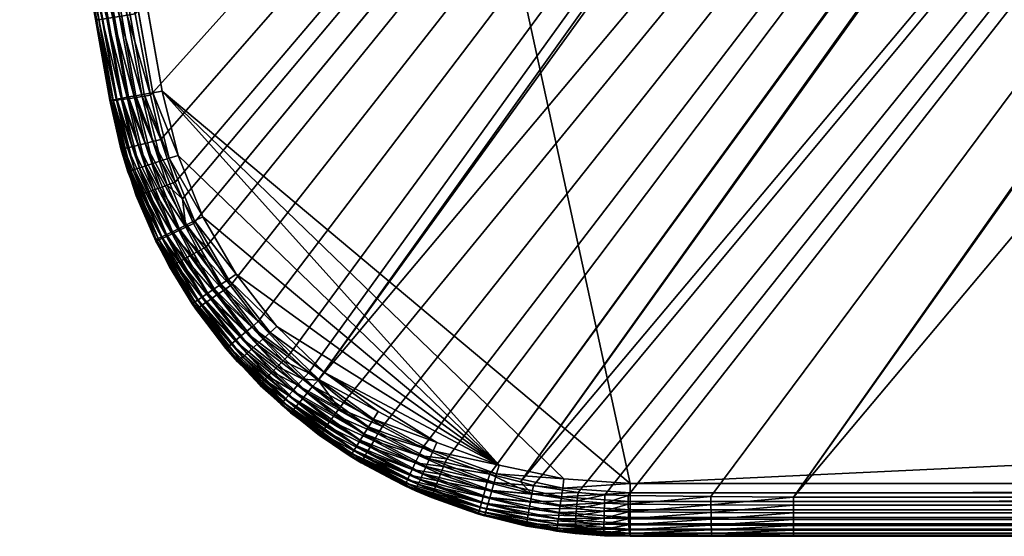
# Model space of a CAD drawing. Header units: inches. Extents: x 1625 to 3425, y -279 to 971.
# Tile 121 of 256: x 3018 to 3056, y -279 to -259. Entities that reach past the tile are written whole.
import ezdxf

# ---------------------------------------------------------------- set-up
doc = ezdxf.new("R2010")
doc.units = ezdxf.units.IN
doc.header["$MEASUREMENT"] = 0
doc.layers.get('0').update_dxf_attribs({"true_color": 0x1c1cb1})

msp = doc.modelspace()

# ---------------------------------------------------------------- meshes
at = {"color": 194, "true_color": 0x551cb1}
mesh = msp.add_polyface(dxfattribs=at)
corners = [(3424.683, -258.996, 1652.25), (3424.683, -251.632, 1649.785), (3424.683, -16.996, 1652.25), (3424.683, -16.996, 1649.785), (3424.683, 225.004, 1652.25), (3422.683, -258.996, 1654.25), (2960.551, 95.051, 1654.25), (2961.876, 88.716, 1654.25), (3041.465, -276.996, 1654.25), (3061.081, 106.208, 1624.25), (3321.949, -176.262, 1624.25), (3110.887, -176.262, 1624.25), (3321.949, -189.393, 1625.116), (3110.887, -191.936, 1625.486), (3110.887, -186.683, 1624.794), (3321.949, -184.973, 1624.678), (3110.887, -184.975, 1624.661), (3321.948, -182.841, 1624.467), (3110.887, -181.401, 1624.382), (3104.412, -181.402, 1624.592), (3104.438, -186.684, 1625.004), (3341.554, -182.872, 1626.414), (3341.53, -182.896, 1626.412), (3341.531, -182.841, 1626.407), (3341.583, -182.841, 1626.419), (3341.573, -176.262, 1626.194), (3347.831, -176.262, 1627.657), (3334.965, -189.393, 1625.974), (3328.471, -189.393, 1625.331), (3328.514, -182.841, 1624.683), (3335.051, -182.841, 1625.331), (3335.144, -189.392, 1626), (3339.305, -176.262, 1625.818), (3328.528, -176.262, 1624.467), (3330.66, -176.262, 1624.678), (3335.079, -176.262, 1625.116), (3424.656, -251.632, 1649.459), (3424.683, 225.004, 1649.785), (3424.653, -258.996, 1652.597)]
mesh.append_faces([[corners[k] for k in face] for face in [(0, 1, 2), (2, 1, 3), (2, 3, 4), (5, 6, 7), (8, 5, 7), (9, 10, 11), (12, 13, 14), (12, 14, 15), (15, 14, 16), (15, 16, 17), (17, 16, 18), (17, 18, 10), (10, 18, 11), (18, 19, 11), (16, 14, 20), (20, 14, 13), (16, 19, 18), (21, 22, 23), (21, 23, 24), (24, 23, 25), (24, 25, 26), (27, 28, 29), (27, 29, 30), (28, 12, 15), (28, 15, 29), (29, 15, 17), (29, 17, 10), (31, 27, 22), (22, 27, 30), (22, 30, 23), (23, 30, 32), (23, 32, 25), (10, 33, 29), (29, 33, 34), (29, 34, 30), (30, 34, 35), (30, 35, 32), (3, 1, 36), (36, 37, 3), (0, 2, 38), (38, 2, 4)]], dxfattribs={"color": 194})
mesh = msp.add_polyface(dxfattribs=at)
corners = [(3021.769, -262.469, 1652.25), (2959.907, 88.369, 1652.25), (2959.907, 88.369, 1649.785), (3020.696, -256.384, 1649.785), (3041.465, -276.996, 1654.25), (2961.876, 88.716, 1654.25), (3023.739, -262.122, 1654.25), (3022.156, -256.126, 1647.853), (3035.592, 101.714, 1627.657), (3085.399, -180.756, 1627.657), (3091.614, -186.245, 1626.634), (3024.24, -265.572, 1648.052), (3023.695, -263.95, 1648.014), (3023.301, -262.276, 1647.96), (3022.727, -259.196, 1647.875), (3086.129, -181.401, 1627.537), (3091.641, -186.269, 1626.632), (3027.386, -270.853, 1648.107), (3026.335, -269.49, 1648.1), (3025.408, -268.025, 1648.088), (3024.934, -267.137, 1648.077), (3024.521, -266.204, 1648.062), (2961.367, 88.626, 1647.853), (3021.853, -256.18, 1647.963), (2961.063, 88.572, 1647.963), (3021.571, -256.23, 1648.122), (2960.782, 88.523, 1648.122), (3021.319, -256.274, 1648.325), (2960.53, 88.478, 1648.325), (3021.103, -256.312, 1648.567), (2960.313, 88.44, 1648.567), (3020.928, -256.343, 1648.842), (2960.139, 88.41, 1648.842), (3020.801, -256.365, 1649.142), (2960.011, 88.387, 1649.142), (3020.722, -256.379, 1649.459), (2959.933, 88.373, 1649.459), (2961.534, 88.656, 1654.219), (3023.396, -262.182, 1654.219), (2961.203, 88.597, 1654.129), (3023.065, -262.241, 1654.129), (2960.892, 88.542, 1653.982), (3022.754, -262.295, 1653.982), (2960.61, 88.493, 1653.782), (3022.472, -262.345, 1653.782), (2960.368, 88.45, 1653.535), (3022.23, -262.388, 1653.535), (2960.17, 88.415, 1653.25), (3022.033, -262.422, 1653.25), (2960.026, 88.389, 1652.934), (3021.887, -262.448, 1652.934), (2959.937, 88.374, 1652.597), (3021.799, -262.464, 1652.597)]
mesh.append_faces([[corners[k] for k in face] for face in [(0, 1, 2), (2, 3, 0), (4, 5, 6), (7, 8, 9), (10, 11, 12), (12, 13, 10), (10, 13, 14), (15, 14, 7), (16, 17, 18), (18, 19, 16), (16, 19, 20), (10, 20, 21), (10, 21, 11), (22, 7, 23), (24, 23, 25), (26, 25, 27), (28, 27, 29), (30, 29, 31), (32, 31, 33), (34, 33, 35), (36, 35, 3), (36, 3, 2), (6, 5, 37), (6, 37, 38), (38, 37, 39), (38, 39, 40), (40, 39, 41), (40, 41, 42), (42, 41, 43), (42, 43, 44), (44, 43, 45), (44, 45, 46), (46, 45, 47), (46, 47, 48), (48, 47, 49), (48, 49, 50), (50, 49, 51), (50, 51, 52), (52, 51, 1), (52, 1, 0)]], dxfattribs={"color": 194})
mesh = msp.add_polyface(dxfattribs=at)
corners = [(3397.319, -277.514, 1647.853), (3110.887, -202.144, 1627.657), (3321.949, -202.144, 1627.657), (3321.948, -195.887, 1626.194), (3110.887, -197.145, 1626.455), (3321.949, -193.619, 1625.818), (3110.887, -193.621, 1625.799), (3321.949, -189.393, 1625.116), (3110.887, -191.936, 1625.486), (3104.614, -197.145, 1626.667), (3104.545, -197.09, 1626.656), (3104.484, -191.936, 1625.694), (3098.292, -191.936, 1626.31), (3098.103, -191.78, 1626.3), (3098.017, -186.684, 1625.631), (3097.963, -191.664, 1626.292), (3104.438, -186.684, 1625.004), (3104.403, -196.977, 1626.634), (3047.644, -277.514, 1647.853), (3091.614, -186.245, 1626.634), (3022.727, -259.196, 1647.875), (3086.129, -181.401, 1627.537), (3022.156, -256.126, 1647.853), (3085.399, -180.756, 1627.657), (3091.641, -186.269, 1626.632), (3029.647, -273.081, 1648.111), (3029.29, -272.795, 1648.111), (3028.557, -272.113, 1648.11), (3027.386, -270.853, 1648.107), (3024.934, -267.137, 1648.077), (3034.521, -276.053, 1648.095), (3033.597, -275.643, 1648.101), (3032.082, -274.831, 1648.107), (3092.126, -186.683, 1626.606), (3030.645, -273.882, 1648.11), (3036.149, -276.639, 1648.079), (3037.308, -276.937, 1648.062), (3328.4, -195.887, 1626.407)]
mesh.append_faces([[corners[k] for k in face] for face in [(0, 1, 2), (2, 1, 3), (3, 1, 4), (3, 4, 5), (5, 4, 6), (5, 6, 7), (6, 8, 7), (9, 10, 11), (12, 13, 14), (14, 13, 15), (12, 16, 11), (12, 11, 17), (17, 11, 10), (16, 8, 11), (11, 8, 6), (11, 6, 9), (9, 6, 4), (9, 4, 1), (17, 10, 18), (18, 10, 9), (18, 9, 1), (19, 20, 21), (21, 22, 23), (24, 25, 26), (26, 27, 24), (24, 27, 28), (24, 29, 19), (30, 31, 15), (15, 31, 32), (24, 33, 25), (25, 33, 15), (25, 15, 34), (34, 15, 32), (30, 15, 35), (35, 15, 13), (35, 13, 36), (36, 13, 12), (36, 12, 17), (37, 2, 3), (3, 5, 37)]], dxfattribs={"color": 194})
mesh = msp.add_polyface(dxfattribs=at)
corners = [(3041.465, -278.996, 1652.25), (3044.56, -278.996, 1649.815), (3047.644, -278.996, 1649.785), (3114.109, -278.996, 1652.25), (3114.109, -278.996, 1649.785), (3186.752, -278.996, 1652.25), (3186.752, -278.996, 1649.785), (3047.644, -277.514, 1647.853), (3044.522, -277.484, 1647.875), (3104.403, -196.977, 1626.634), (3041.389, -277.454, 1647.96), (3040.504, -277.424, 1647.99), (3039.494, -277.337, 1648.018), (3037.808, -277.066, 1648.055), (3037.308, -276.937, 1648.062), (3047.644, -278.97, 1649.459), (3041.465, -278.996, 1649.905), (3044.553, -278.969, 1649.485), (3041.452, -278.969, 1649.572), (3044.547, -278.888, 1649.165), (3041.439, -278.885, 1649.248), (3044.542, -278.755, 1648.862), (3041.427, -278.749, 1648.943), (3044.536, -278.574, 1648.585), (3041.417, -278.564, 1648.664), (3044.531, -278.35, 1648.342), (3041.407, -278.335, 1648.421), (3044.527, -278.088, 1648.139), (3047.644, -278.89, 1649.142), (3047.644, -278.76, 1648.842), (3047.644, -278.583, 1648.567), (3047.644, -278.363, 1648.325), (3047.644, -278.108, 1648.122), (3047.644, -277.821, 1647.963), (3044.524, -277.797, 1647.982), (3404.683, -277.344, 1654.219), (3041.465, -277.344, 1654.219), (3041.465, -277.68, 1654.129), (3404.683, -277.68, 1654.129), (3041.465, -277.996, 1653.982), (3404.683, -277.996, 1653.982), (3041.465, -278.282, 1653.782), (3404.683, -278.876, 1652.934), (3041.465, -278.876, 1652.934), (3041.465, -278.966, 1652.597)]
mesh.append_faces([[corners[k] for k in face] for face in [(0, 1, 2), (0, 2, 3), (3, 2, 4), (3, 4, 5), (5, 4, 6), (7, 8, 9), (9, 8, 10), (9, 10, 11), (11, 12, 9), (9, 12, 13), (9, 13, 14), (4, 2, 15), (15, 6, 4), (1, 16, 17), (17, 18, 19), (19, 20, 21), (21, 22, 23), (23, 24, 25), (25, 26, 27), (2, 1, 15), (15, 1, 17), (15, 17, 28), (28, 17, 19), (28, 19, 29), (29, 19, 21), (29, 21, 30), (30, 21, 23), (30, 23, 31), (31, 23, 25), (31, 25, 32), (32, 25, 27), (32, 27, 33), (33, 27, 34), (33, 34, 7), (7, 34, 8), (35, 36, 37), (38, 37, 39), (40, 39, 41), (42, 43, 44), (0, 3, 44), (44, 3, 5)]], dxfattribs={"color": 194})
mesh = msp.add_polyface(dxfattribs=at)
corners = [(3186.752, -278.996, 1652.25), (3186.752, -278.996, 1649.785), (3259.396, -278.996, 1652.25), (3259.396, -278.996, 1649.785), (3332.04, -278.996, 1652.25), (3332.04, -278.996, 1649.785), (3404.683, -278.996, 1652.25), (3404.683, -276.996, 1654.25), (3422.683, -258.996, 1654.25), (3041.465, -276.996, 1654.25), (3047.644, -277.514, 1647.853), (3110.887, -202.144, 1627.657), (3397.319, -277.514, 1647.853), (3321.949, -202.144, 1627.657), (3401.031, -277.477, 1647.88), (3397.319, -277.821, 1647.963), (3397.319, -278.996, 1649.785), (3397.319, -278.97, 1649.459), (3047.644, -277.821, 1647.963), (3397.319, -278.108, 1648.122), (3047.644, -278.108, 1648.122), (3397.319, -278.363, 1648.325), (3047.644, -278.363, 1648.325), (3397.319, -278.583, 1648.567), (3047.644, -278.583, 1648.567), (3397.319, -278.76, 1648.842), (3047.644, -278.76, 1648.842), (3397.319, -278.89, 1649.142), (3047.644, -278.89, 1649.142), (3047.644, -278.97, 1649.459), (3041.465, -277.344, 1654.219), (3404.683, -277.344, 1654.219), (3041.465, -277.68, 1654.129), (3404.683, -277.68, 1654.129), (3041.465, -277.996, 1653.982), (3404.683, -277.996, 1653.982), (3041.465, -278.282, 1653.782), (3404.683, -278.282, 1653.782), (3041.465, -278.529, 1653.535), (3404.683, -278.529, 1653.535), (3041.465, -278.728, 1653.25), (3404.683, -278.728, 1653.25), (3041.465, -278.876, 1652.934), (3404.683, -278.876, 1652.934), (3041.465, -278.966, 1652.597), (3404.683, -278.966, 1652.597)]
mesh.append_faces([[corners[k] for k in face] for face in [(0, 1, 2), (2, 1, 3), (2, 3, 4), (4, 3, 5), (4, 5, 6), (7, 8, 9), (10, 11, 12), (12, 13, 14), (10, 12, 15), (16, 5, 17), (17, 5, 3), (17, 3, 1), (10, 15, 18), (18, 15, 19), (18, 19, 20), (20, 19, 21), (20, 21, 22), (22, 21, 23), (22, 23, 24), (24, 23, 25), (24, 25, 26), (26, 25, 27), (26, 27, 28), (28, 27, 17), (28, 17, 29), (29, 17, 1), (7, 9, 30), (7, 30, 31), (31, 32, 33), (33, 34, 35), (35, 36, 37), (37, 36, 38), (37, 38, 39), (39, 38, 40), (39, 40, 41), (41, 40, 42), (41, 42, 43), (43, 44, 45), (44, 0, 45), (45, 0, 2), (45, 2, 4)]], dxfattribs={"color": 194})
mesh = msp.add_polyface(dxfattribs=at)
corners = [(3021.769, -262.469, 1652.25), (3020.696, -256.384, 1649.785), (3021.231, -259.421, 1649.815), (3021.769, -262.469, 1649.905), (3023.301, -262.276, 1647.96), (3023.695, -263.95, 1648.014), (3022.987, -262.327, 1648.063), (3023.386, -264.033, 1648.116), (3022.694, -262.373, 1648.218), (3023.097, -264.108, 1648.271), (3022.43, -262.412, 1648.421), (3022.837, -264.173, 1648.473), (3022.203, -262.442, 1648.664), (3022.613, -264.228, 1648.717), (3022.019, -262.463, 1648.943), (3021.26, -259.423, 1649.485), (3020.722, -256.379, 1649.459), (3021.341, -259.415, 1649.165), (3020.801, -256.365, 1649.142), (3021.472, -259.398, 1648.862), (3020.928, -256.343, 1648.842), (3021.652, -259.371, 1648.585), (3021.103, -256.312, 1648.567), (3021.874, -259.337, 1648.342), (3021.319, -256.274, 1648.325), (3022.131, -259.296, 1648.139), (3021.571, -256.23, 1648.122), (3022.418, -259.248, 1647.982), (3021.853, -256.18, 1647.963), (3022.727, -259.196, 1647.875), (3022.156, -256.126, 1647.853), (3021.799, -262.477, 1649.572), (3021.883, -262.475, 1649.248), (3024.346, -264.559, 1654.25), (3023.739, -262.122, 1654.25), (3023.396, -262.182, 1654.219), (3024.016, -264.666, 1654.219), (3023.065, -262.241, 1654.129)]
mesh.append_faces([[corners[k] for k in face] for face in [(0, 1, 2), (0, 2, 3), (4, 5, 6), (6, 7, 8), (8, 9, 10), (10, 11, 12), (12, 13, 14), (2, 1, 15), (15, 1, 16), (15, 16, 17), (17, 16, 18), (17, 18, 19), (19, 18, 20), (19, 20, 21), (21, 20, 22), (21, 22, 23), (23, 22, 24), (23, 24, 25), (25, 24, 26), (25, 26, 27), (27, 26, 28), (27, 28, 29), (29, 28, 30), (3, 2, 31), (31, 2, 15), (31, 15, 32), (32, 15, 17), (32, 17, 14), (14, 17, 19), (14, 19, 12), (12, 19, 21), (12, 21, 10), (10, 21, 23), (10, 23, 8), (8, 23, 25), (8, 25, 6), (6, 25, 27), (6, 27, 4), (4, 27, 29), (33, 34, 35), (36, 35, 37)]], dxfattribs={"color": 194})
mesh = msp.add_polyface(dxfattribs=at)
corners = [(3021.769, -262.469, 1652.25), (3021.769, -262.469, 1649.905), (3022.444, -265.176, 1652.25), (3022.184, -264.31, 1649.962), (3022.56, -265.464, 1652.25), (3022.561, -265.465, 1649.989), (3022.213, -264.311, 1649.628), (3023.695, -263.95, 1648.014), (3024.24, -265.572, 1648.052), (3023.386, -264.033, 1648.116), (3023.939, -265.684, 1648.153), (3023.097, -264.108, 1648.271), (3023.657, -265.787, 1648.307), (3022.837, -264.173, 1648.473), (3023.403, -265.879, 1648.508), (3022.613, -264.228, 1648.717), (3023.184, -265.957, 1648.753), (3022.431, -264.27, 1648.996), (3023.007, -266.019, 1649.033), (3022.297, -264.298, 1649.303), (3022.875, -266.062, 1649.34), (3022.987, -262.327, 1648.063), (3022.694, -262.373, 1648.218), (3022.43, -262.412, 1648.421), (3022.203, -262.442, 1648.664), (3022.019, -262.463, 1648.943), (3021.883, -262.475, 1649.248), (3021.799, -262.477, 1649.572), (3024.346, -264.559, 1654.25), (3023.396, -262.182, 1654.219), (3024.016, -264.666, 1654.219), (3023.065, -262.241, 1654.129), (3023.696, -264.77, 1654.129), (3022.754, -262.295, 1653.982), (3023.395, -264.868, 1653.982), (3022.472, -262.345, 1653.782), (3023.124, -264.956, 1653.782), (3022.23, -262.388, 1653.535), (3022.889, -265.032, 1653.535), (3022.033, -262.422, 1653.25), (3022.699, -265.094, 1653.25), (3021.887, -262.448, 1652.934), (3022.558, -265.139, 1652.934), (3021.799, -262.464, 1652.597), (3022.473, -265.167, 1652.597)]
mesh.append_faces([[corners[k] for k in face] for face in [(0, 1, 2), (2, 1, 3), (2, 3, 4), (4, 3, 5), (5, 3, 6), (7, 8, 9), (9, 8, 10), (9, 10, 11), (11, 10, 12), (11, 12, 13), (13, 14, 15), (15, 16, 17), (17, 18, 19), (19, 20, 6), (21, 7, 9), (22, 9, 11), (23, 11, 13), (24, 13, 15), (25, 15, 17), (25, 17, 26), (26, 17, 19), (26, 19, 27), (27, 19, 6), (27, 6, 1), (1, 6, 3), (28, 29, 30), (30, 31, 32), (32, 31, 33), (32, 33, 34), (34, 33, 35), (34, 35, 36), (36, 35, 37), (36, 37, 38), (38, 37, 39), (38, 39, 40), (40, 39, 41), (40, 41, 42), (42, 41, 43), (42, 43, 44), (44, 43, 0), (44, 0, 2)]], dxfattribs={"color": 194})
mesh = msp.add_polyface(dxfattribs=at)
corners = [(3036.504, -276.299, 1654.25), (3023.739, -262.122, 1654.25), (3024.346, -264.559, 1654.25), (3024.521, -266.204, 1648.062), (3024.934, -267.137, 1648.077), (3024.643, -267.278, 1648.177), (3025.408, -268.025, 1648.088), (3026.335, -269.49, 1648.1), (3025.125, -268.183, 1648.187), (3026.067, -269.675, 1648.198), (3024.86, -268.33, 1648.34), (3024.371, -267.409, 1648.33), (3024.125, -267.527, 1648.532), (3024.621, -268.462, 1648.541), (3023.914, -267.626, 1648.777), (3024.415, -268.574, 1648.786), (3023.743, -267.706, 1649.057), (3024.248, -268.664, 1649.067), (3023.616, -267.764, 1649.366), (3024.125, -268.73, 1649.376), (3023.538, -267.797, 1649.693), (3024.048, -268.769, 1649.705), (3023.777, -268.314, 1650.037), (3024.021, -268.78, 1650.042), (3024.24, -265.572, 1648.052), (3023.939, -265.684, 1648.153), (3023.657, -265.787, 1648.307), (3023.403, -265.879, 1648.508), (3025.287, -266.887, 1654.25), (3024.016, -264.666, 1654.219), (3026.542, -269.062, 1654.25), (3024.975, -267.039, 1654.219), (3026.254, -269.256, 1654.219), (3024.672, -267.187, 1654.129), (3025.975, -269.445, 1654.129), (3024.388, -267.325, 1653.982), (3025.713, -269.621, 1653.982), (3024.131, -267.451, 1653.782), (3025.477, -269.781, 1653.782), (3023.91, -267.559, 1653.535), (3025.272, -269.918, 1653.535), (3023.73, -267.647, 1653.25), (3025.106, -270.03, 1653.25), (3023.597, -267.711, 1652.934), (3024.984, -270.113, 1652.934), (3023.516, -267.75, 1652.597), (3024.91, -270.163, 1652.597), (3023.799, -268.3, 1652.25), (3023.696, -264.77, 1654.129), (3023.395, -264.868, 1653.982), (3023.124, -264.956, 1653.782)]
mesh.append_faces([[corners[k] for k in face] for face in [(0, 1, 2), (3, 4, 5), (6, 7, 8), (8, 9, 10), (4, 6, 5), (5, 6, 8), (5, 8, 11), (11, 8, 10), (11, 10, 12), (12, 10, 13), (12, 13, 14), (14, 13, 15), (14, 15, 16), (16, 15, 17), (16, 17, 18), (18, 17, 19), (20, 19, 21), (22, 21, 23), (24, 3, 25), (25, 3, 5), (25, 5, 26), (26, 5, 11), (27, 11, 12), (28, 2, 29), (30, 28, 31), (30, 31, 32), (32, 31, 33), (32, 33, 34), (34, 33, 35), (36, 35, 37), (38, 37, 39), (40, 39, 41), (42, 41, 43), (44, 43, 45), (46, 45, 47), (28, 29, 31), (31, 29, 48), (31, 48, 33), (33, 48, 49), (33, 49, 35), (35, 50, 37)]], dxfattribs={"color": 194})
mesh = msp.add_polyface(dxfattribs=at)
corners = [(3038.96, -276.821, 1654.25), (3023.739, -262.122, 1654.25), (3036.504, -276.299, 1654.25), (3028.088, -271.041, 1654.25), (3029.895, -272.785, 1654.25), (3034.144, -275.44, 1654.25), (3031.927, -274.261, 1654.25), (3030.867, -275.957, 1652.25), (3029.839, -275.262, 1650.069), (3031.275, -276.206, 1650.065), (3031.916, -275.113, 1648.205), (3033.459, -275.938, 1648.199), (3031.76, -275.376, 1648.356), (3033.33, -276.214, 1648.351), (3031.621, -275.613, 1648.558), (3033.213, -276.462, 1648.553), (3031.5, -275.818, 1648.803), (3030.453, -274.148, 1648.207), (3030.272, -274.395, 1648.359), (3030.111, -274.618, 1648.56), (3029.971, -274.811, 1648.805), (3029.858, -274.967, 1649.088), (3031.404, -275.984, 1649.085), (3029.775, -275.081, 1649.399), (3031.333, -276.106, 1649.396), (3029.725, -275.152, 1649.729), (3031.29, -276.18, 1649.726), (3034.521, -276.053, 1648.095), (3033.597, -275.643, 1648.101), (3032.082, -274.831, 1648.107), (3030.645, -273.882, 1648.11), (3031.009, -275.73, 1653.25), (3033.521, -276.84, 1653.535), (3031.115, -275.561, 1653.535), (3033.621, -276.614, 1653.782), (3031.245, -275.352, 1653.782), (3033.737, -276.354, 1653.982), (3031.396, -275.109, 1653.982), (3033.866, -276.065, 1654.129), (3031.564, -274.841, 1654.129), (3034.002, -275.757, 1654.219), (3031.743, -274.556, 1654.219), (3029.068, -273.77, 1653.782), (3029.252, -273.551, 1653.982), (3029.455, -273.309, 1654.129), (3029.672, -273.051, 1654.219), (3029.864, -275.228, 1652.25), (3030.883, -275.932, 1652.597)]
mesh.append_faces([[corners[k] for k in face] for face in [(0, 1, 2), (2, 3, 4), (2, 4, 5), (5, 4, 6), (7, 8, 9), (10, 11, 12), (12, 11, 13), (12, 13, 14), (14, 13, 15), (14, 15, 16), (17, 10, 18), (18, 10, 12), (18, 12, 19), (19, 12, 14), (19, 14, 20), (20, 14, 16), (21, 16, 22), (23, 22, 24), (25, 24, 26), (8, 26, 9), (27, 11, 28), (28, 11, 10), (28, 10, 29), (29, 10, 17), (29, 17, 30), (31, 32, 33), (33, 34, 35), (35, 34, 36), (35, 36, 37), (37, 36, 38), (37, 38, 39), (39, 38, 40), (39, 40, 41), (41, 40, 5), (41, 5, 6), (42, 35, 37), (43, 37, 39), (44, 39, 41), (45, 41, 6), (45, 6, 4), (46, 7, 47)]], dxfattribs={"color": 194})
mesh = msp.add_polyface(dxfattribs=at)
corners = [(3038.96, -276.821, 1654.25), (3041.465, -276.996, 1654.25), (3023.739, -262.122, 1654.25), (3033.331, -277.268, 1652.25), (3033.939, -277.526, 1650.051), (3035.37, -278.01, 1652.25), (3036.149, -276.639, 1648.079), (3037.308, -276.937, 1648.062), (3037.746, -277.382, 1648.156), (3037.808, -277.066, 1648.055), (3034.399, -276.355, 1648.194), (3036.057, -276.949, 1648.179), (3034.286, -276.637, 1648.346), (3035.972, -277.239, 1648.332), (3034.184, -276.891, 1648.548), (3035.896, -277.5, 1648.534), (3034.097, -277.11, 1648.792), (3035.833, -277.725, 1648.779), (3034.028, -277.287, 1649.074), (3035.782, -277.908, 1649.059), (3033.978, -277.418, 1649.383), (3035.746, -278.042, 1649.368), (3033.948, -277.498, 1649.712), (3037.691, -277.677, 1648.309), (3034.521, -276.053, 1648.095), (3036.149, -277.535, 1653.782), (3038.821, -277.811, 1653.982), (3036.228, -277.26, 1653.982), (3038.865, -277.498, 1654.129), (3036.315, -276.956, 1654.129), (3038.912, -277.165, 1654.219), (3036.408, -276.633, 1654.219), (3036.504, -276.299, 1654.25), (3033.439, -277.023, 1653.25), (3036.081, -277.772, 1653.535), (3033.521, -276.84, 1653.535), (3033.621, -276.614, 1653.782), (3033.737, -276.354, 1653.982), (3033.866, -276.065, 1654.129), (3034.002, -275.757, 1654.219), (3034.144, -275.44, 1654.25), (3033.379, -277.157, 1652.934), (3033.343, -277.239, 1652.597), (3035.985, -278.106, 1652.934), (3036.026, -277.964, 1653.25)]
mesh.append_faces([[corners[k] for k in face] for face in [(0, 1, 2), (3, 4, 5), (6, 7, 8), (8, 7, 9), (10, 11, 12), (12, 11, 13), (12, 13, 14), (14, 13, 15), (14, 15, 16), (16, 15, 17), (16, 17, 18), (18, 17, 19), (18, 19, 20), (20, 21, 22), (23, 15, 13), (23, 13, 8), (8, 13, 11), (8, 11, 6), (6, 11, 10), (6, 10, 24), (25, 26, 27), (27, 26, 28), (27, 28, 29), (29, 28, 30), (29, 30, 31), (31, 30, 0), (31, 0, 32), (33, 34, 35), (35, 34, 25), (35, 25, 36), (36, 25, 27), (36, 27, 37), (37, 27, 29), (37, 29, 38), (38, 29, 31), (38, 31, 39), (39, 31, 32), (39, 32, 40), (41, 42, 43), (33, 41, 44), (33, 44, 34)]], dxfattribs={"color": 194})
mesh = msp.add_polyface(dxfattribs=at)
corners = [(3022.56, -265.464, 1652.25), (3022.765, -266.09, 1650.003), (3023.489, -267.764, 1652.25), (3023.51, -267.806, 1650.031), (3023.799, -268.3, 1652.25), (3023.777, -268.314, 1650.037), (3024.021, -268.78, 1650.042), (3022.561, -265.465, 1649.989), (3023.538, -267.797, 1649.693), (3023.616, -267.764, 1649.366), (3024.125, -268.73, 1649.376), (3024.048, -268.769, 1649.705), (3023.657, -265.787, 1648.307), (3024.371, -267.409, 1648.33), (3023.403, -265.879, 1648.508), (3024.125, -267.527, 1648.532), (3023.184, -265.957, 1648.753), (3023.914, -267.626, 1648.777), (3023.007, -266.019, 1649.033), (3023.743, -267.706, 1649.057), (3022.875, -266.062, 1649.34), (3022.794, -266.086, 1649.667), (3022.837, -264.173, 1648.473), (3022.613, -264.228, 1648.717), (3022.431, -264.27, 1648.996), (3022.297, -264.298, 1649.303), (3022.213, -264.311, 1649.628), (3023.516, -267.75, 1652.597), (3022.473, -265.167, 1652.597), (3022.444, -265.176, 1652.25), (3024.388, -267.325, 1653.982), (3023.395, -264.868, 1653.982), (3023.124, -264.956, 1653.782), (3024.131, -267.451, 1653.782), (3022.889, -265.032, 1653.535), (3023.91, -267.559, 1653.535), (3022.699, -265.094, 1653.25), (3023.73, -267.647, 1653.25), (3022.558, -265.139, 1652.934), (3023.597, -267.711, 1652.934)]
mesh.append_faces([[corners[k] for k in face] for face in [(0, 1, 2), (2, 1, 3), (2, 3, 4), (4, 3, 5), (4, 5, 6), (0, 7, 1), (5, 3, 8), (9, 10, 8), (8, 11, 5), (12, 13, 14), (14, 15, 16), (16, 15, 17), (16, 17, 18), (18, 17, 19), (18, 19, 20), (20, 19, 9), (20, 9, 21), (21, 9, 8), (21, 8, 1), (1, 8, 3), (22, 12, 14), (23, 14, 16), (24, 16, 18), (25, 18, 20), (26, 20, 21), (26, 21, 7), (7, 21, 1), (27, 2, 4), (28, 29, 0), (30, 31, 32), (33, 32, 34), (33, 34, 35), (35, 34, 36), (35, 36, 37), (37, 36, 38), (37, 38, 39), (39, 38, 28), (39, 28, 27), (27, 28, 0), (27, 0, 2)]], dxfattribs={"color": 194})
mesh = msp.add_polyface(dxfattribs=at)
corners = [(3025.287, -266.887, 1654.25), (3026.542, -269.062, 1654.25), (3036.504, -276.299, 1654.25), (3024.346, -264.559, 1654.25), (3028.088, -271.041, 1654.25), (3026.602, -272.379, 1652.25), (3025.439, -270.927, 1650.06), (3026.162, -271.874, 1650.065), (3027.386, -270.853, 1648.107), (3028.557, -272.113, 1648.11), (3027.135, -271.064, 1648.204), (3028.327, -272.346, 1648.207), (3026.901, -271.26, 1648.356), (3028.112, -272.564, 1648.359), (3026.69, -271.436, 1648.557), (3027.918, -272.761, 1648.56), (3026.508, -271.588, 1648.803), (3027.751, -272.93, 1648.805), (3026.361, -271.711, 1649.085), (3027.616, -273.067, 1649.088), (3026.252, -271.801, 1649.395), (3027.516, -273.167, 1649.398), (3026.185, -271.856, 1649.725), (3026.335, -269.49, 1648.1), (3026.067, -269.675, 1648.198), (3025.816, -269.848, 1648.35), (3025.59, -270.003, 1648.552), (3025.395, -270.136, 1648.797), (3025.237, -270.243, 1649.078), (3027.455, -273.229, 1649.729), (3026.254, -269.256, 1654.219), (3029.895, -272.785, 1654.25), (3027.831, -271.273, 1654.219), (3029.672, -273.051, 1654.219), (3027.58, -271.498, 1654.129), (3029.455, -273.309, 1654.129), (3027.345, -271.71, 1653.982), (3025.975, -269.445, 1654.129), (3025.713, -269.621, 1653.982), (3025.477, -269.781, 1653.782), (3027.133, -271.901, 1653.782), (3025.272, -269.918, 1653.535), (3026.95, -272.066, 1653.535), (3025.106, -270.03, 1653.25), (3026.801, -272.2, 1653.25), (3024.984, -270.113, 1652.934), (3026.692, -272.298, 1652.934), (3024.91, -270.163, 1652.597), (3026.625, -272.359, 1652.597), (3025.457, -270.913, 1652.25)]
mesh.append_faces([[corners[k] for k in face] for face in [(0, 1, 2), (2, 3, 0), (1, 4, 2), (5, 6, 7), (8, 9, 10), (10, 9, 11), (10, 11, 12), (12, 11, 13), (12, 13, 14), (14, 13, 15), (14, 15, 16), (16, 17, 18), (18, 19, 20), (20, 21, 22), (23, 8, 24), (24, 8, 10), (24, 10, 25), (25, 10, 12), (25, 12, 26), (26, 12, 14), (27, 14, 16), (28, 16, 18), (7, 22, 29), (4, 1, 30), (31, 4, 32), (31, 32, 33), (33, 32, 34), (35, 34, 36), (4, 30, 32), (32, 30, 37), (32, 37, 34), (34, 37, 38), (34, 38, 36), (36, 38, 39), (36, 39, 40), (40, 39, 41), (40, 41, 42), (42, 43, 44), (44, 45, 46), (46, 47, 48), (48, 49, 5)]], dxfattribs={"color": 194})
mesh = msp.add_polyface(dxfattribs=at)
corners = [(3023.799, -268.3, 1652.25), (3024.021, -268.78, 1650.042), (3024.885, -270.18, 1652.25), (3025.023, -270.383, 1650.057), (3025.457, -270.913, 1652.25), (3025.439, -270.927, 1650.06), (3026.602, -272.379, 1652.25), (3025.048, -270.369, 1649.718), (3026.162, -271.874, 1650.065), (3025.59, -270.003, 1648.552), (3026.69, -271.436, 1648.557), (3025.395, -270.136, 1648.797), (3026.508, -271.588, 1648.803), (3025.237, -270.243, 1649.078), (3026.361, -271.711, 1649.085), (3025.12, -270.321, 1649.388), (3026.252, -271.801, 1649.395), (3026.185, -271.856, 1649.725), (3025.125, -268.183, 1648.187), (3026.335, -269.49, 1648.1), (3026.067, -269.675, 1648.198), (3024.86, -268.33, 1648.34), (3025.816, -269.848, 1648.35), (3024.621, -268.462, 1648.541), (3024.415, -268.574, 1648.786), (3024.248, -268.664, 1649.067), (3024.125, -268.73, 1649.376), (3024.048, -268.769, 1649.705), (3024.91, -270.163, 1652.597), (3026.95, -272.066, 1653.535), (3025.272, -269.918, 1653.535), (3025.106, -270.03, 1653.25), (3026.801, -272.2, 1653.25), (3024.984, -270.113, 1652.934), (3026.692, -272.298, 1652.934), (3026.625, -272.359, 1652.597), (3025.975, -269.445, 1654.129), (3024.388, -267.325, 1653.982), (3025.713, -269.621, 1653.982), (3024.131, -267.451, 1653.782), (3025.477, -269.781, 1653.782), (3023.91, -267.559, 1653.535), (3023.73, -267.647, 1653.25), (3023.597, -267.711, 1652.934), (3023.516, -267.75, 1652.597)]
mesh.append_faces([[corners[k] for k in face] for face in [(0, 1, 2), (2, 1, 3), (2, 3, 4), (4, 3, 5), (4, 5, 6), (5, 3, 7), (5, 7, 8), (9, 10, 11), (11, 12, 13), (13, 14, 15), (15, 14, 16), (15, 16, 7), (7, 16, 17), (7, 17, 8), (18, 19, 20), (21, 20, 22), (21, 22, 23), (23, 22, 9), (23, 9, 24), (24, 9, 11), (24, 11, 25), (25, 11, 13), (25, 13, 26), (26, 13, 15), (26, 15, 27), (27, 15, 7), (27, 7, 1), (1, 7, 3), (28, 2, 4), (29, 30, 31), (32, 31, 33), (34, 33, 28), (35, 28, 4), (36, 37, 38), (38, 39, 40), (40, 41, 30), (30, 42, 31), (31, 43, 33), (33, 44, 28), (28, 0, 2)]], dxfattribs={"color": 194})
mesh = msp.add_polyface(dxfattribs=at)
corners = [(3027.494, -273.24, 1652.25), (3027.461, -273.274, 1650.069), (3028.609, -274.317, 1652.25), (3028.232, -273.993, 1650.07), (3026.602, -272.379, 1652.25), (3026.162, -271.874, 1650.065), (3027.434, -273.249, 1650.069), (3028.557, -272.113, 1648.11), (3029.29, -272.795, 1648.111), (3028.327, -272.346, 1648.207), (3029.073, -273.041, 1648.208), (3028.112, -272.564, 1648.359), (3028.871, -273.271, 1648.359), (3027.918, -272.761, 1648.56), (3028.688, -273.478, 1648.561), (3027.751, -272.93, 1648.805), (3028.531, -273.656, 1648.806), (3027.616, -273.067, 1649.088), (3028.403, -273.8, 1649.088), (3027.516, -273.167, 1649.398), (3028.309, -273.906, 1649.399), (3027.455, -273.229, 1649.729), (3028.252, -273.971, 1649.729), (3026.508, -271.588, 1648.803), (3026.361, -271.711, 1649.085), (3026.252, -271.801, 1649.395), (3026.185, -271.856, 1649.725), (3026.625, -272.359, 1652.597), (3029.455, -273.309, 1654.129), (3027.345, -271.71, 1653.982), (3029.252, -273.551, 1653.982), (3027.133, -271.901, 1653.782), (3029.068, -273.77, 1653.782), (3026.95, -272.066, 1653.535), (3028.91, -273.959, 1653.535), (3026.801, -272.2, 1653.25), (3028.782, -274.112, 1653.25), (3026.692, -272.298, 1652.934), (3028.687, -274.225, 1652.934), (3028.629, -274.294, 1652.597)]
mesh.append_faces([[corners[k] for k in face] for face in [(0, 1, 2), (2, 1, 3), (4, 5, 0), (0, 5, 6), (0, 6, 1), (7, 8, 9), (9, 10, 11), (11, 10, 12), (11, 12, 13), (13, 12, 14), (13, 14, 15), (15, 14, 16), (15, 16, 17), (17, 16, 18), (17, 18, 19), (19, 18, 20), (19, 20, 21), (21, 20, 22), (21, 22, 1), (1, 22, 3), (23, 13, 15), (24, 15, 17), (25, 17, 19), (26, 19, 21), (5, 21, 6), (6, 21, 1), (27, 4, 0), (28, 29, 30), (30, 29, 31), (30, 31, 32), (32, 31, 33), (32, 33, 34), (34, 33, 35), (34, 35, 36), (36, 35, 37), (36, 37, 38), (38, 37, 27), (38, 27, 39), (39, 27, 0), (39, 0, 2)]], dxfattribs={"color": 194})
mesh = msp.add_polyface(dxfattribs=at)
corners = [(3029.864, -275.228, 1652.25), (3029.839, -275.262, 1650.069), (3030.867, -275.957, 1652.25), (3028.609, -274.317, 1652.25), (3028.232, -273.993, 1650.07), (3029.708, -275.176, 1650.069), (3029.725, -275.152, 1649.729), (3029.971, -274.811, 1648.805), (3031.5, -275.818, 1648.803), (3029.858, -274.967, 1649.088), (3031.404, -275.984, 1649.085), (3029.775, -275.081, 1649.399), (3031.333, -276.106, 1649.396), (3031.29, -276.18, 1649.726), (3030.645, -273.882, 1648.11), (3030.453, -274.148, 1648.207), (3029.647, -273.081, 1648.111), (3029.29, -272.795, 1648.111), (3029.073, -273.041, 1648.208), (3028.871, -273.271, 1648.359), (3030.272, -274.395, 1648.359), (3028.688, -273.478, 1648.561), (3030.111, -274.618, 1648.56), (3028.531, -273.656, 1648.806), (3028.403, -273.8, 1649.088), (3028.309, -273.906, 1649.399), (3028.252, -273.971, 1649.729), (3028.327, -272.346, 1648.207), (3028.629, -274.294, 1652.597), (3030.93, -275.855, 1652.934), (3028.687, -274.225, 1652.934), (3031.009, -275.73, 1653.25), (3028.782, -274.112, 1653.25), (3031.115, -275.561, 1653.535), (3028.91, -273.959, 1653.535), (3031.245, -275.352, 1653.782), (3029.068, -273.77, 1653.782), (3031.396, -275.109, 1653.982), (3029.252, -273.551, 1653.982), (3031.564, -274.841, 1654.129), (3029.455, -273.309, 1654.129), (3031.743, -274.556, 1654.219), (3029.672, -273.051, 1654.219), (3030.883, -275.932, 1652.597), (3027.58, -271.498, 1654.129)]
mesh.append_faces([[corners[k] for k in face] for face in [(0, 1, 2), (3, 4, 0), (0, 4, 5), (0, 5, 1), (1, 5, 6), (7, 8, 9), (9, 10, 11), (11, 12, 6), (6, 13, 1), (14, 15, 16), (17, 16, 18), (18, 16, 15), (18, 15, 19), (19, 15, 20), (19, 20, 21), (21, 20, 22), (21, 22, 23), (23, 22, 7), (23, 7, 24), (24, 7, 9), (24, 9, 25), (25, 9, 11), (25, 11, 26), (26, 11, 6), (26, 6, 4), (4, 6, 5), (27, 17, 18), (28, 29, 30), (30, 29, 31), (30, 31, 32), (32, 31, 33), (32, 33, 34), (34, 33, 35), (34, 35, 36), (36, 37, 38), (38, 39, 40), (40, 41, 42), (3, 0, 28), (28, 0, 43), (28, 43, 29), (42, 44, 40)]], dxfattribs={"color": 194})
mesh = msp.add_polyface(dxfattribs=at)
corners = [(3030.867, -275.957, 1652.25), (3031.275, -276.206, 1650.065), (3032.51, -276.831, 1652.25), (3032.497, -276.854, 1650.06), (3033.331, -277.268, 1652.25), (3032.93, -277.084, 1650.058), (3033.939, -277.526, 1650.051), (3031.29, -276.18, 1649.726), (3033.459, -275.938, 1648.199), (3034.399, -276.355, 1648.194), (3033.33, -276.214, 1648.351), (3034.286, -276.637, 1648.346), (3033.213, -276.462, 1648.553), (3034.184, -276.891, 1648.548), (3033.114, -276.676, 1648.798), (3034.097, -277.11, 1648.792), (3033.034, -276.85, 1649.079), (3034.028, -277.287, 1649.074), (3032.975, -276.978, 1649.389), (3033.978, -277.418, 1649.383), (3032.941, -277.057, 1649.719), (3033.948, -277.498, 1649.712), (3031.5, -275.818, 1648.803), (3031.404, -275.984, 1649.085), (3031.333, -276.106, 1649.396), (3034.521, -276.053, 1648.095), (3030.93, -275.855, 1652.934), (3033.439, -277.023, 1653.25), (3031.009, -275.73, 1653.25), (3033.521, -276.84, 1653.535), (3031.115, -275.561, 1653.535), (3033.621, -276.614, 1653.782), (3030.883, -275.932, 1652.597), (3033.343, -277.239, 1652.597), (3033.379, -277.157, 1652.934), (3035.961, -278.193, 1652.597)]
mesh.append_faces([[corners[k] for k in face] for face in [(0, 1, 2), (2, 1, 3), (2, 3, 4), (4, 3, 5), (4, 5, 6), (3, 1, 7), (8, 9, 10), (10, 9, 11), (10, 11, 12), (12, 11, 13), (12, 13, 14), (14, 13, 15), (14, 15, 16), (16, 15, 17), (16, 17, 18), (18, 17, 19), (18, 19, 20), (20, 19, 21), (20, 21, 5), (5, 21, 6), (22, 12, 14), (22, 14, 23), (23, 14, 16), (23, 16, 24), (24, 16, 18), (24, 18, 7), (7, 18, 20), (7, 20, 3), (3, 20, 5), (25, 9, 8), (26, 27, 28), (28, 27, 29), (30, 29, 31), (32, 0, 33), (32, 33, 34), (0, 2, 33), (33, 2, 4), (33, 4, 35), (26, 32, 34), (26, 34, 27)]], dxfattribs={"color": 194})
mesh = msp.add_polyface(dxfattribs=at)
corners = [(3038.379, -278.737, 1652.25), (3038.378, -278.735, 1649.988), (3038.681, -278.802, 1652.25), (3039.385, -278.888, 1649.967), (3041.465, -278.996, 1652.25), (3039.494, -277.337, 1648.018), (3040.504, -277.424, 1647.99), (3039.463, -277.656, 1648.121), (3040.493, -277.743, 1648.093), (3039.437, -277.953, 1648.275), (3040.483, -278.04, 1648.248), (3039.414, -278.221, 1648.477), (3040.477, -278.308, 1648.45), (3039.397, -278.451, 1648.721), (3040.474, -278.537, 1648.694), (3039.385, -278.637, 1649.001), (3040.474, -278.723, 1648.973), (3039.379, -278.775, 1649.307), (3040.478, -278.86, 1649.279), (3039.379, -278.859, 1649.632), (3040.484, -278.944, 1649.603), (3037.537, -278.578, 1649.67), (3040.494, -278.973, 1649.937), (3037.547, -278.494, 1649.344), (3037.569, -278.357, 1649.036), (3037.6, -278.172, 1648.756), (3037.642, -277.943, 1648.511), (3037.691, -277.677, 1648.309), (3037.746, -277.382, 1648.156), (3037.808, -277.066, 1648.055), (3038.686, -278.772, 1652.597), (3038.781, -278.094, 1653.782), (3041.465, -277.996, 1653.982), (3038.821, -277.811, 1653.982), (3041.465, -277.68, 1654.129), (3038.865, -277.498, 1654.129), (3041.465, -277.344, 1654.219), (3038.912, -277.165, 1654.219), (3041.465, -276.996, 1654.25), (3038.96, -276.821, 1654.25), (3041.465, -278.728, 1653.25), (3038.719, -278.536, 1653.25), (3038.698, -278.682, 1652.934), (3041.465, -278.876, 1652.934), (3041.465, -278.966, 1652.597), (3038.747, -278.338, 1653.535), (3041.465, -278.529, 1653.535), (3041.465, -278.282, 1653.782)]
mesh.append_faces([[corners[k] for k in face] for face in [(0, 1, 2), (2, 1, 3), (2, 3, 4), (5, 6, 7), (7, 8, 9), (9, 10, 11), (11, 12, 13), (13, 12, 14), (13, 14, 15), (15, 14, 16), (15, 16, 17), (17, 16, 18), (17, 18, 19), (19, 18, 20), (1, 21, 3), (20, 22, 3), (20, 3, 19), (19, 3, 21), (19, 21, 17), (17, 23, 15), (15, 24, 13), (13, 24, 25), (13, 25, 11), (11, 25, 26), (11, 26, 9), (9, 26, 27), (9, 27, 7), (7, 27, 28), (7, 28, 5), (28, 29, 5), (0, 2, 30), (31, 32, 33), (33, 34, 35), (35, 36, 37), (37, 38, 39), (40, 41, 42), (43, 42, 30), (44, 30, 2), (45, 41, 46), (31, 45, 47)]], dxfattribs={"color": 194})
mesh = msp.add_polyface(dxfattribs=at)
corners = [(3041.465, -278.996, 1649.905), (3044.56, -278.996, 1649.815), (3041.465, -278.996, 1652.25), (3039.385, -278.888, 1649.967), (3040.494, -278.973, 1649.937), (3044.553, -278.969, 1649.485), (3041.452, -278.969, 1649.572), (3044.547, -278.888, 1649.165), (3041.439, -278.885, 1649.248), (3044.542, -278.755, 1648.862), (3041.427, -278.749, 1648.943), (3044.536, -278.574, 1648.585), (3041.417, -278.564, 1648.664), (3044.531, -278.35, 1648.342), (3041.407, -278.335, 1648.421), (3044.527, -278.088, 1648.139), (3041.399, -278.069, 1648.218), (3044.524, -277.797, 1647.982), (3041.393, -277.772, 1648.063), (3044.522, -277.484, 1647.875), (3041.389, -277.454, 1647.96), (3040.504, -277.424, 1647.99), (3040.493, -277.743, 1648.093), (3040.483, -278.04, 1648.248), (3040.477, -278.308, 1648.45), (3040.474, -278.537, 1648.694), (3040.474, -278.723, 1648.973), (3040.478, -278.86, 1649.279), (3040.484, -278.944, 1649.603), (3039.463, -277.656, 1648.121), (3039.437, -277.953, 1648.275), (3039.414, -278.221, 1648.477), (3038.821, -277.811, 1653.982), (3041.465, -277.996, 1653.982), (3041.465, -277.68, 1654.129), (3038.865, -277.498, 1654.129), (3041.465, -277.344, 1654.219), (3038.912, -277.165, 1654.219), (3041.465, -276.996, 1654.25), (3041.465, -278.529, 1653.535), (3038.719, -278.536, 1653.25), (3041.465, -278.728, 1653.25), (3038.698, -278.682, 1652.934), (3041.465, -278.876, 1652.934), (3038.686, -278.772, 1652.597), (3041.465, -278.966, 1652.597), (3038.681, -278.802, 1652.25), (3038.747, -278.338, 1653.535), (3041.465, -278.282, 1653.782), (3038.781, -278.094, 1653.782)]
mesh.append_faces([[corners[k] for k in face] for face in [(0, 1, 2), (2, 3, 4), (2, 4, 0), (5, 0, 6), (7, 6, 8), (9, 8, 10), (11, 10, 12), (13, 12, 14), (15, 14, 16), (15, 16, 17), (17, 16, 18), (17, 18, 19), (19, 18, 20), (6, 0, 4), (21, 20, 22), (22, 20, 18), (22, 18, 23), (23, 18, 16), (23, 16, 24), (24, 16, 14), (24, 14, 25), (25, 14, 12), (25, 12, 26), (26, 12, 10), (26, 10, 27), (27, 10, 8), (27, 8, 28), (28, 8, 6), (29, 21, 22), (30, 22, 23), (31, 23, 24), (6, 4, 28), (32, 33, 34), (35, 34, 36), (37, 36, 38), (39, 40, 41), (41, 42, 43), (43, 44, 45), (45, 46, 2), (47, 39, 48), (49, 48, 33)]], dxfattribs={"color": 194})
mesh = msp.add_polyface(dxfattribs=at)
corners = [(3035.37, -278.01, 1652.25), (3033.939, -277.526, 1650.051), (3035.363, -278.028, 1650.037), (3035.953, -278.221, 1652.25), (3035.721, -278.154, 1650.033), (3038.379, -278.737, 1652.25), (3037.538, -278.607, 1650.006), (3038.378, -278.735, 1649.988), (3033.948, -277.498, 1649.712), (3037.537, -278.578, 1649.67), (3039.379, -278.775, 1649.307), (3037.547, -278.494, 1649.344), (3039.385, -278.637, 1649.001), (3037.569, -278.357, 1649.036), (3033.978, -277.418, 1649.383), (3035.782, -277.908, 1649.059), (3035.746, -278.042, 1649.368), (3035.725, -278.125, 1649.696), (3037.6, -278.172, 1648.756), (3035.833, -277.725, 1648.779), (3037.642, -277.943, 1648.511), (3035.896, -277.5, 1648.534), (3037.691, -277.677, 1648.309), (3036.081, -277.772, 1653.535), (3038.781, -278.094, 1653.782), (3036.149, -277.535, 1653.782), (3038.821, -277.811, 1653.982), (3033.343, -277.239, 1652.597), (3035.961, -278.193, 1652.597), (3035.985, -278.106, 1652.934), (3038.719, -278.536, 1653.25), (3038.698, -278.682, 1652.934), (3038.686, -278.772, 1652.597), (3033.379, -277.157, 1652.934), (3036.026, -277.964, 1653.25), (3038.747, -278.338, 1653.535), (3033.331, -277.268, 1652.25)]
mesh.append_faces([[corners[k] for k in face] for face in [(0, 1, 2), (0, 2, 3), (3, 2, 4), (3, 4, 5), (5, 4, 6), (5, 6, 7), (2, 1, 8), (7, 6, 9), (10, 9, 11), (12, 11, 13), (14, 15, 16), (8, 16, 17), (8, 17, 2), (2, 17, 4), (6, 4, 9), (9, 4, 17), (9, 17, 11), (11, 17, 16), (11, 16, 13), (13, 16, 15), (13, 15, 18), (18, 15, 19), (18, 19, 20), (20, 19, 21), (20, 21, 22), (23, 24, 25), (25, 24, 26), (27, 28, 29), (30, 29, 31), (31, 29, 28), (31, 28, 32), (32, 28, 3), (32, 3, 5), (33, 29, 34), (34, 29, 30), (34, 30, 35), (28, 36, 0), (28, 0, 3), (23, 34, 35), (23, 35, 24)]], dxfattribs={"color": 194})

doc.saveas('drawing.dxf')
